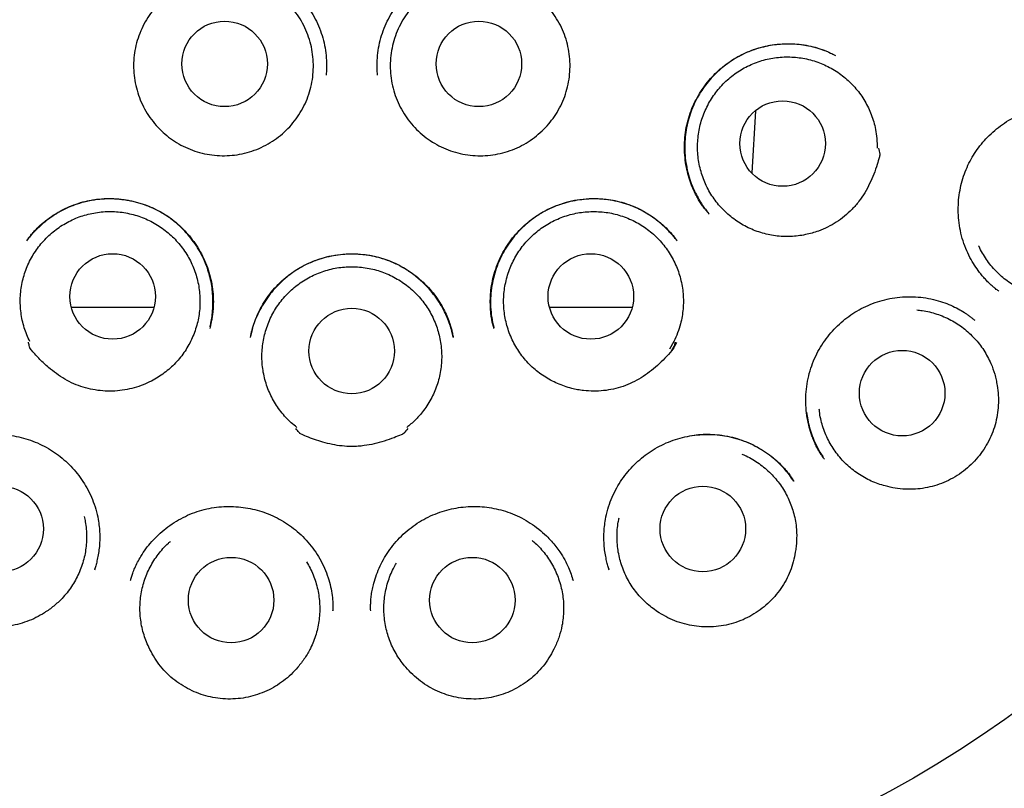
# Model space of a CAD drawing. Header units: millimetres. Extents: x 8 to 1084, y 12 to 961.
# Tile 42 of 49: x 554 to 568, y 929 to 940. Entities that reach past the tile are written whole.
import ezdxf

# ---------------------------------------------------------------- set-up
doc = ezdxf.new("R2010")
doc.units = ezdxf.units.MM

msp = doc.modelspace()

# ---------------------------------------------------------------- linework, layer by layer
at = {"color": 7, "linetype": 'Continuous', "lineweight": 30}
for p, q in [((564.881, 938.555), (564.829, 937.662)), ((564.22, 937.072), (564.215, 937.078)), ((568.37, 935.969), (568.363, 935.974)), ((557.672, 935.434), (557.644, 935.316)), ((561.129, 935.454), (561.131, 935.441)), ((563.71, 935.244), (563.651, 935.138)), ((563.749, 935.23), (563.685, 935.117)), ((563.685, 935.117), (563.749, 935.23)), ((555.411, 931.987), (555.414, 931.999)), ((562.777, 931.999), (562.78, 931.987)), ((562.261, 931.838), (562.26, 931.842)), ((558.825, 931.387), (558.825, 931.392))]:
    msp.add_line(p, q, dxfattribs=at)
at = {"color": 7, "linetype": 'Continuous', "lineweight": 30, "flags": 128}
msp.add_lwpolyline([(563.731, 935.238), (563.723, 935.205), (563.716, 935.178), (563.711, 935.159), (563.708, 935.148), (563.708, 935.147), (563.708, 935.147), (563.708, 935.147), (563.708, 935.147), (563.708, 935.147), (563.708, 935.147), (563.708, 935.147), (563.708, 935.147), (563.707, 935.147), (563.707, 935.146), (563.705, 935.143), (563.701, 935.138), (563.684, 935.118)], dxfattribs=at)
at = {"color": 7, "linetype": 'Continuous', "lineweight": 30}
for centre, radius in [((559.095, 943.017), 16.174), ((557.272, 939.226), 0.613), ((560.917, 939.226), 0.613), ((565.271, 938.084), 0.613), ((555.667, 935.892), 0.613), ((562.522, 935.892), 0.613), ((559.094, 935.11), 0.613), ((566.984, 934.506), 0.613), ((554.061, 932.559), 0.613), ((564.127, 932.559), 0.613), ((557.365, 931.539), 0.613), ((560.823, 931.539), 0.613)]:
    msp.add_circle(centre, radius, dxfattribs=at)
for points, knots in [([(559.094, 960.822), (558.919, 960.821), (558.568, 960.818), (558.044, 960.793), (557.524, 960.754), (557.009, 960.701), (556.502, 960.633), (556.004, 960.553), (555.516, 960.459), (555.034, 960.354), (554.537, 960.231), (554.029, 960.089), (553.509, 959.927), (553, 959.751), (552.503, 959.561), (552.018, 959.359), (551.545, 959.146), (551.084, 958.922), (550.614, 958.677), (550.137, 958.409), (549.653, 958.116), (549.184, 957.812), (548.73, 957.497), (548.292, 957.173), (547.869, 956.839), (547.464, 956.499), (547.075, 956.153), (546.704, 955.802), (546.348, 955.446), (546.008, 955.085), (545.682, 954.721), (545.372, 954.353), (545.064, 953.968), (544.761, 953.567), (544.465, 953.15), (544.185, 952.733), (543.923, 952.316), (543.677, 951.902), (543.447, 951.489), (543.226, 951.067), (543.015, 950.635), (542.815, 950.194), (542.632, 949.758), (542.464, 949.328), (542.308, 948.896), (542.165, 948.463), (542.034, 948.03), (541.917, 947.606), (541.813, 947.193), (541.722, 946.79), (541.637, 946.37), (541.559, 945.93), (541.489, 945.462), (541.43, 944.989), (541.384, 944.508), (541.351, 944.02), (541.331, 943.525), (541.324, 943.026), (541.332, 942.523), (541.353, 942.019), (541.388, 941.516), (541.438, 941.013), (541.501, 940.507), (541.58, 939.997), (541.675, 939.482), (541.786, 938.964), (541.914, 938.444), (542.057, 937.925), (542.216, 937.409), (542.391, 936.898), (542.581, 936.392), (542.787, 935.889), (542.982, 935.45), (543.16, 935.075), (543.316, 934.761), (543.479, 934.448), (543.649, 934.138), (543.825, 933.83), (544.008, 933.525), (544.194, 933.229), (544.382, 932.939), (544.572, 932.661), (544.761, 932.393), (544.947, 932.14), (545.128, 931.901), (545.304, 931.677), (545.481, 931.457), (545.659, 931.244), (545.837, 931.038), (546.004, 930.849), (546.161, 930.676), (546.308, 930.519), (546.443, 930.377), (546.566, 930.251), (546.677, 930.139), (546.762, 930.054), (546.824, 929.994), (546.865, 929.954), (546.901, 929.919), (546.931, 929.888), (546.956, 929.861), (546.978, 929.836), (546.992, 929.822), (546.998, 929.816)], [0, 0, 0, 0, 0.0123353, 0.0246045, 0.0368015, 0.0489201, 0.0609546, 0.072687, 0.0843281, 0.0958732, 0.1073182, 0.1201973, 0.1329372, 0.1455335, 0.1579826, 0.1702741, 0.1824054, 0.1943873, 0.2062303, 0.2196072, 0.2328285, 0.2459062, 0.2588375, 0.2716044, 0.2841893, 0.2965762, 0.3087505, 0.3207011, 0.3324687, 0.3440706, 0.3555036, 0.3667644, 0.3778502, 0.390055, 0.4020332, 0.4137819, 0.4252982, 0.4365798, 0.4476248, 0.4584317, 0.4700428, 0.4813658, 0.4924245, 0.5032229, 0.5137587, 0.5246437, 0.5352283, 0.5455102, 0.5554875, 0.565158, 0.574527, 0.5855049, 0.5965685, 0.6077155, 0.6189435, 0.6304564, 0.6420495, 0.6537299, 0.6654997, 0.6773595, 0.6890961, 0.7009213, 0.7128357, 0.7248403, 0.7371568, 0.7495688, 0.7620775, 0.7746842, 0.7873904, 0.7999655, 0.8126104, 0.8253216, 0.8381041, 0.8462781, 0.8544845, 0.8627246, 0.8709999, 0.8793119, 0.887662, 0.8959225, 0.9038809, 0.9118914, 0.9195678, 0.9269103, 0.9339186, 0.9405925, 0.9469313, 0.9537269, 0.9600849, 0.9659993, 0.9714693, 0.9764946, 0.981075, 0.9852104, 0.988901, 0.9921468, 0.9936031, 0.9949482, 0.9961877, 0.9970985, 0.9980451, 0.999062, 1, 1, 1, 1]), ([(571.19, 929.816), (571.197, 929.822), (571.211, 929.836), (571.233, 929.861), (571.261, 929.892), (571.298, 929.929), (571.342, 929.971), (571.388, 930.017), (571.439, 930.067), (571.499, 930.127), (571.571, 930.199), (571.654, 930.283), (571.754, 930.386), (571.872, 930.51), (572.009, 930.656), (572.155, 930.817), (572.311, 930.991), (572.475, 931.181), (572.644, 931.381), (572.817, 931.592), (572.992, 931.813), (573.173, 932.048), (573.358, 932.297), (573.548, 932.562), (573.741, 932.842), (573.936, 933.137), (574.133, 933.447), (574.326, 933.767), (574.533, 934.125), (574.749, 934.521), (574.971, 934.953), (575.19, 935.412), (575.406, 935.898), (575.615, 936.41), (575.807, 936.925), (575.983, 937.443), (576.141, 937.959), (576.282, 938.472), (576.407, 938.982), (576.515, 939.492), (576.609, 940.003), (576.689, 940.517), (576.753, 941.031), (576.803, 941.543), (576.837, 942.053), (576.858, 942.556), (576.864, 943.053), (576.857, 943.543), (576.837, 944.029), (576.806, 944.487), (576.765, 944.917), (576.718, 945.319), (576.662, 945.718), (576.598, 946.113), (576.525, 946.506), (576.444, 946.896), (576.353, 947.286), (576.253, 947.678), (576.141, 948.079), (576.016, 948.488), (575.882, 948.891), (575.739, 949.288), (575.589, 949.678), (575.425, 950.073), (575.248, 950.473), (575.057, 950.876), (574.85, 951.284), (574.635, 951.683), (574.411, 952.074), (574.18, 952.454), (573.935, 952.837), (573.676, 953.219), (573.402, 953.601), (573.115, 953.98), (572.817, 954.353), (572.506, 954.721), (572.181, 955.085), (571.841, 955.446), (571.485, 955.802), (571.113, 956.153), (570.725, 956.499), (570.319, 956.839), (569.897, 957.173), (569.459, 957.497), (569.005, 957.812), (568.536, 958.116), (568.052, 958.409), (567.574, 958.677), (567.105, 958.922), (566.644, 959.146), (566.171, 959.359), (565.686, 959.561), (565.189, 959.751), (564.68, 959.927), (564.16, 960.089), (563.648, 960.232), (563.146, 960.356), (562.655, 960.463), (562.158, 960.557), (561.653, 960.638), (561.146, 960.705), (560.637, 960.757), (560.126, 960.794), (559.611, 960.818), (559.267, 960.821), (559.094, 960.822)], [0, 0, 0, 0, 0.000943, 0.001959, 0.002906, 0.004229, 0.005624, 0.007151, 0.00881, 0.010602, 0.01315, 0.015925, 0.018927, 0.023224, 0.027914, 0.032998, 0.038476, 0.044347, 0.050607, 0.056861, 0.063456, 0.070391, 0.077666, 0.08528, 0.093234, 0.101527, 0.11016, 0.118984, 0.127769, 0.13921, 0.150585, 0.161897, 0.174911, 0.187851, 0.200723, 0.213521, 0.22622, 0.238596, 0.250877, 0.263065, 0.27516, 0.287382, 0.299511, 0.311547, 0.323491, 0.335344, 0.346898, 0.358366, 0.36975, 0.381057, 0.390589, 0.400063, 0.409477, 0.418831, 0.428124, 0.437574, 0.446767, 0.456231, 0.465967, 0.475971, 0.486242, 0.495809, 0.505593, 0.515593, 0.525808, 0.536255, 0.546943, 0.557869, 0.568093, 0.578515, 0.589134, 0.599948, 0.610954, 0.622151, 0.633236, 0.644497, 0.65593, 0.667532, 0.6793, 0.69125, 0.703424, 0.715811, 0.728396, 0.741163, 0.754094, 0.767172, 0.780393, 0.79377, 0.805613, 0.817595, 0.829726, 0.842018, 0.854467, 0.867063, 0.879803, 0.892682, 0.904336, 0.916094, 0.927951, 0.939902, 0.951943, 0.96385, 0.975832, 0.987884, 1, 1, 1, 1]), ([(556.234, 940.266), (556.268, 940.296), (556.337, 940.359), (556.453, 940.441), (556.579, 940.514), (556.711, 940.574), (556.849, 940.62), (556.99, 940.653), (557.134, 940.671), (557.28, 940.675), (557.425, 940.665), (557.568, 940.641), (557.709, 940.604), (557.845, 940.553), (557.976, 940.489), (558.099, 940.412), (558.214, 940.323), (558.319, 940.224), (558.415, 940.114), (558.5, 939.996), (558.573, 939.87), (558.634, 939.737), (558.681, 939.599), (558.714, 939.456), (558.732, 939.311), (558.737, 939.18), (558.73, 939.098), (558.727, 939.064)], [0, 0, 0, 0, 0.037926, 0.078491, 0.119008, 0.159486, 0.199948, 0.24043, 0.280955, 0.321535, 0.362157, 0.402791, 0.443404, 0.483971, 0.524488, 0.56497, 0.605436, 0.645922, 0.686448, 0.727026, 0.767668, 0.808393, 0.849245, 0.890191, 0.930992, 0.971684, 1, 1, 1, 1]), ([(559.464, 939.064), (559.461, 939.098), (559.454, 939.18), (559.459, 939.311), (559.477, 939.456), (559.51, 939.599), (559.557, 939.737), (559.618, 939.87), (559.691, 939.996), (559.776, 940.114), (559.871, 940.224), (559.977, 940.323), (560.092, 940.412), (560.215, 940.489), (560.345, 940.553), (560.481, 940.604), (560.622, 940.641), (560.766, 940.665), (560.911, 940.675), (561.056, 940.671), (561.2, 940.653), (561.342, 940.62), (561.479, 940.574), (561.611, 940.514), (561.737, 940.441), (561.853, 940.359), (561.923, 940.296), (561.956, 940.266)], [0, 0, 0, 0, 0.028316, 0.069008, 0.109809, 0.150755, 0.191607, 0.232332, 0.272974, 0.313552, 0.354078, 0.394564, 0.43503, 0.475512, 0.516029, 0.556596, 0.597209, 0.637843, 0.678465, 0.719045, 0.75957, 0.800052, 0.840514, 0.880992, 0.921509, 0.962074, 1, 1, 1, 1]), ([(556.342, 938.29), (556.309, 938.325), (556.243, 938.396), (556.16, 938.516), (556.09, 938.643), (556.035, 938.777), (555.996, 938.917), (555.972, 939.06), (555.965, 939.205), (555.973, 939.349), (555.998, 939.492), (556.04, 939.631), (556.096, 939.765), (556.167, 939.892), (556.252, 940.009), (556.349, 940.117), (556.458, 940.213), (556.577, 940.296), (556.704, 940.365), (556.839, 940.419), (556.979, 940.458), (557.122, 940.481), (557.267, 940.488), (557.412, 940.479), (557.555, 940.453), (557.694, 940.412), (557.827, 940.355), (557.953, 940.283), (558.071, 940.198), (558.178, 940.1), (558.274, 939.991), (558.357, 939.872), (558.425, 939.744), (558.479, 939.609), (558.518, 939.47), (558.54, 939.326), (558.547, 939.181), (558.537, 939.037), (558.511, 938.894), (558.469, 938.755), (558.412, 938.622), (558.34, 938.496), (558.254, 938.379), (558.156, 938.272), (558.046, 938.177), (557.927, 938.095), (557.799, 938.026), (557.664, 937.973), (557.524, 937.935), (557.38, 937.913), (557.235, 937.907), (557.091, 937.918), (556.948, 937.944), (556.809, 937.987), (556.676, 938.044), (556.553, 938.115), (556.44, 938.197), (556.375, 938.259), (556.342, 938.29)], [0, 0, 0, 0, 0.017879, 0.035815, 0.053694, 0.071573, 0.089509, 0.107388, 0.125266, 0.143202, 0.161081, 0.17896, 0.196896, 0.214775, 0.232654, 0.25059, 0.268469, 0.286348, 0.304284, 0.322163, 0.340041, 0.357977, 0.375856, 0.393735, 0.411671, 0.42955, 0.447429, 0.465365, 0.483244, 0.501123, 0.519059, 0.536938, 0.554816, 0.572752, 0.590631, 0.60851, 0.626446, 0.644325, 0.662204, 0.68014, 0.698019, 0.715898, 0.733834, 0.751713, 0.769591, 0.787527, 0.805406, 0.823285, 0.841221, 0.8591, 0.876979, 0.894915, 0.912794, 0.930673, 0.948609, 0.966488, 0.983244, 1, 1, 1, 1]), ([(561.849, 938.29), (561.814, 938.257), (561.743, 938.191), (561.625, 938.107), (561.498, 938.036), (561.364, 937.98), (561.225, 937.94), (561.081, 937.915), (560.937, 937.907), (560.792, 937.915), (560.649, 937.939), (560.509, 937.979), (560.375, 938.034), (560.248, 938.104), (560.13, 938.188), (560.021, 938.285), (559.925, 938.393), (559.841, 938.511), (559.771, 938.638), (559.715, 938.772), (559.676, 938.912), (559.651, 939.055), (559.643, 939.2), (559.652, 939.345), (559.677, 939.488), (559.717, 939.627), (559.773, 939.761), (559.844, 939.888), (559.928, 940.006), (560.025, 940.113), (560.134, 940.21), (560.253, 940.293), (560.38, 940.363), (560.514, 940.418), (560.654, 940.457), (560.797, 940.481), (560.942, 940.488), (561.087, 940.48), (561.23, 940.454), (561.369, 940.413), (561.503, 940.357), (561.629, 940.286), (561.747, 940.201), (561.855, 940.104), (561.95, 939.995), (562.033, 939.876), (562.103, 939.748), (562.157, 939.614), (562.196, 939.474), (562.219, 939.331), (562.226, 939.186), (562.216, 939.041), (562.191, 938.898), (562.149, 938.759), (562.092, 938.626), (562.022, 938.502), (561.941, 938.389), (561.88, 938.323), (561.849, 938.29)], [0, 0, 0, 0, 0.017879, 0.035815, 0.053694, 0.071573, 0.089509, 0.107388, 0.125266, 0.143202, 0.161081, 0.17896, 0.196896, 0.214775, 0.232654, 0.25059, 0.268469, 0.286348, 0.304284, 0.322163, 0.340041, 0.357977, 0.375856, 0.393735, 0.411671, 0.42955, 0.447429, 0.465365, 0.483244, 0.501123, 0.519059, 0.536938, 0.554816, 0.572752, 0.590631, 0.60851, 0.626446, 0.644325, 0.662204, 0.68014, 0.698019, 0.715898, 0.733834, 0.751713, 0.769591, 0.787527, 0.805406, 0.823285, 0.841221, 0.8591, 0.876979, 0.894915, 0.912794, 0.930673, 0.948609, 0.966488, 0.983244, 1, 1, 1, 1]), ([(564.214, 937.077), (564.204, 937.089), (564.183, 937.114), (564.148, 937.156), (564.112, 937.206), (564.075, 937.264), (564.039, 937.326), (563.999, 937.405), (563.958, 937.503), (563.919, 937.621), (563.889, 937.748), (563.869, 937.884), (563.862, 938.026), (563.868, 938.171), (563.888, 938.314), (563.922, 938.453), (563.969, 938.586), (564.028, 938.712), (564.096, 938.83), (564.174, 938.94), (564.259, 939.041), (564.352, 939.133), (564.452, 939.216), (564.56, 939.291), (564.677, 939.357), (564.801, 939.413), (564.932, 939.457), (565.06, 939.488), (565.182, 939.507), (565.298, 939.515), (565.415, 939.515), (565.53, 939.506), (565.648, 939.487), (565.761, 939.459), (565.865, 939.423), (565.953, 939.385), (566.004, 939.359), (566.027, 939.347)], [0, 0, 0, 0, 0.012442, 0.026222, 0.041532, 0.058437, 0.076192, 0.094615, 0.123508, 0.153933, 0.185904, 0.219434, 0.254534, 0.290213, 0.325526, 0.3605, 0.394938, 0.42881, 0.462153, 0.494984, 0.527316, 0.559156, 0.590765, 0.622877, 0.655561, 0.688825, 0.722681, 0.757125, 0.785094, 0.813412, 0.842065, 0.871003, 0.898459, 0.929384, 0.956578, 0.980097, 1, 1, 1, 1]), ([(565.903, 939.405), (565.862, 939.42), (565.778, 939.452), (565.646, 939.484), (565.509, 939.505), (565.369, 939.513), (565.228, 939.508), (565.088, 939.49), (564.95, 939.459), (564.817, 939.416), (564.691, 939.36), (564.572, 939.294), (564.462, 939.219), (564.36, 939.135), (564.267, 939.045), (564.184, 938.948), (564.11, 938.846), (564.045, 938.738), (563.989, 938.624), (563.943, 938.504), (563.907, 938.378), (563.882, 938.248), (563.868, 938.115), (563.867, 937.979), (563.878, 937.841), (563.902, 937.704), (563.938, 937.574), (563.982, 937.455), (564.031, 937.353), (564.08, 937.266), (564.121, 937.203), (564.152, 937.16), (564.175, 937.13), (564.197, 937.1), (564.212, 937.081), (564.22, 937.071)], [0, 0, 0, 0, 0.033439, 0.068247, 0.103357, 0.138788, 0.174552, 0.210627, 0.246468, 0.281917, 0.316977, 0.351441, 0.385324, 0.418668, 0.451501, 0.483844, 0.515716, 0.54738, 0.579544, 0.612257, 0.645379, 0.678922, 0.712919, 0.747395, 0.782373, 0.817881, 0.85315, 0.885384, 0.914249, 0.939633, 0.961575, 0.971262, 0.980364, 0.98983, 1, 1, 1, 1]), ([(565.598, 936.778), (565.563, 936.771), (565.493, 936.759), (565.385, 936.75), (565.276, 936.751), (565.167, 936.76), (565.061, 936.779), (564.956, 936.807), (564.853, 936.843), (564.754, 936.888), (564.66, 936.941), (564.57, 937.002), (564.485, 937.071), (564.407, 937.146), (564.335, 937.227), (564.271, 937.314), (564.214, 937.407), (564.164, 937.504), (564.124, 937.605), (564.092, 937.708), (564.069, 937.815), (564.055, 937.923), (564.05, 938.031), (564.054, 938.139), (564.067, 938.248), (564.089, 938.354), (564.121, 938.458), (564.16, 938.559), (564.209, 938.657), (564.265, 938.75), (564.329, 938.838), (564.399, 938.92), (564.478, 938.997), (564.562, 939.066), (564.651, 939.128), (564.745, 939.182), (564.844, 939.228), (564.946, 939.266), (565.05, 939.295), (565.157, 939.315), (565.265, 939.326), (565.374, 939.327), (565.482, 939.32), (565.589, 939.304), (565.695, 939.278), (565.799, 939.244), (565.898, 939.201), (565.993, 939.15), (566.085, 939.091), (566.171, 939.024), (566.251, 938.951), (566.324, 938.871), (566.391, 938.785), (566.45, 938.693), (566.501, 938.598), (566.543, 938.498), (566.578, 938.395), (566.605, 938.28), (566.624, 938.154), (566.625, 938.064), (566.625, 938.018)], [0, 0, 0, 0, 0.016852, 0.033704, 0.051045, 0.068386, 0.085238, 0.10209, 0.119431, 0.136772, 0.153624, 0.170476, 0.187817, 0.205159, 0.22201, 0.238862, 0.256203, 0.273545, 0.290396, 0.307248, 0.32459, 0.341931, 0.358783, 0.375634, 0.392976, 0.410317, 0.427169, 0.444021, 0.461362, 0.478703, 0.495555, 0.512407, 0.529748, 0.547089, 0.563941, 0.580793, 0.598134, 0.615476, 0.632327, 0.649179, 0.66652, 0.683862, 0.700714, 0.717565, 0.734907, 0.752248, 0.7691, 0.785951, 0.803293, 0.820634, 0.837486, 0.854338, 0.871679, 0.88902, 0.905872, 0.922724, 0.940065, 0.957406, 0.978585, 1, 1, 1, 1]), ([(568.365, 935.971), (568.358, 935.975), (568.345, 935.985), (568.317, 936.006), (568.281, 936.035), (568.241, 936.073), (568.198, 936.115), (568.154, 936.163), (568.1, 936.227), (568.037, 936.313), (567.968, 936.424), (567.906, 936.549), (567.855, 936.688), (567.817, 936.834), (567.794, 936.983), (567.786, 937.13), (567.792, 937.275), (567.811, 937.416), (567.843, 937.551), (567.886, 937.68), (567.94, 937.802), (568.004, 937.917), (568.078, 938.026), (568.162, 938.129), (568.258, 938.227), (568.364, 938.318), (568.48, 938.401), (568.607, 938.473), (568.744, 938.533), (568.888, 938.58), (569.037, 938.611), (569.186, 938.627), (569.331, 938.628), (569.468, 938.615), (569.597, 938.591), (569.716, 938.559), (569.791, 938.53), (569.828, 938.516)], [0, 0, 0, 0, 0.00721, 0.015332, 0.026685, 0.039974, 0.054259, 0.069352, 0.085252, 0.11354, 0.144074, 0.176873, 0.211957, 0.247749, 0.282924, 0.317456, 0.351317, 0.384482, 0.416944, 0.448714, 0.479799, 0.510224, 0.540713, 0.571902, 0.603799, 0.636415, 0.669771, 0.703904, 0.738785, 0.774211, 0.810211, 0.845714, 0.879641, 0.912007, 0.942834, 0.972152, 1, 1, 1, 1]), ([(566.647, 938.02), (566.653, 937.992), (566.66, 937.961), (566.665, 937.93), (566.666, 937.928), (566.666, 937.927), (566.665, 937.927), (566.665, 937.924), (566.662, 937.912), (566.651, 937.865), (566.623, 937.774), (566.579, 937.645), (566.52, 937.509), (566.451, 937.378), (566.367, 937.254), (566.268, 937.14), (566.159, 937.04), (566.041, 936.955), (565.917, 936.884), (565.799, 936.834), (565.693, 936.799), (565.63, 936.785), (565.598, 936.778)], [0, 0, 0, 0, 0.050158, 0.052961, 0.053924, 0.053985, 0.05423, 0.05521, 0.059128, 0.074803, 0.137521, 0.221753, 0.306065, 0.390202, 0.475404, 0.560903, 0.6461, 0.727369, 0.808885, 0.890146, 0.945074, 1, 1, 1, 1]), ([(557.063, 935.455), (557.067, 935.473), (557.079, 935.523), (557.093, 935.611), (557.104, 935.722), (557.106, 935.839), (557.099, 935.958), (557.084, 936.073), (557.059, 936.187), (557.026, 936.297), (556.981, 936.412), (556.922, 936.53), (556.85, 936.647), (556.768, 936.755), (556.678, 936.854), (556.582, 936.944), (556.479, 937.024), (556.368, 937.094), (556.251, 937.156), (556.126, 937.207), (555.995, 937.247), (555.86, 937.275), (555.721, 937.29), (555.579, 937.293), (555.436, 937.282), (555.295, 937.257), (555.159, 937.219), (555.032, 937.17), (554.916, 937.112), (554.81, 937.048), (554.715, 936.979), (554.631, 936.908), (554.557, 936.835), (554.49, 936.763), (554.451, 936.714), (554.433, 936.691)], [0, 0, 0, 0, 0.014009, 0.037775, 0.065222, 0.096368, 0.123974, 0.152969, 0.181667, 0.210066, 0.23814, 0.272634, 0.306512, 0.33981, 0.372554, 0.404764, 0.436515, 0.468574, 0.501219, 0.534348, 0.567844, 0.601739, 0.63605, 0.670783, 0.705942, 0.741532, 0.776472, 0.809868, 0.841732, 0.872069, 0.900869, 0.928117, 0.953766, 0.977669, 1, 1, 1, 1]), ([(554.437, 936.697), (554.445, 936.708), (554.464, 936.733), (554.497, 936.775), (554.538, 936.823), (554.587, 936.874), (554.646, 936.928), (554.721, 936.991), (554.815, 937.058), (554.927, 937.124), (555.048, 937.182), (555.174, 937.229), (555.307, 937.265), (555.446, 937.288), (555.587, 937.297), (555.728, 937.293), (555.868, 937.277), (556.005, 937.247), (556.137, 937.206), (556.265, 937.153), (556.386, 937.089), (556.499, 937.014), (556.604, 936.93), (556.701, 936.836), (556.79, 936.734), (556.87, 936.622), (556.941, 936.503), (557.001, 936.376), (557.049, 936.242), (557.084, 936.102), (557.106, 935.959), (557.112, 935.832), (557.108, 935.727), (557.101, 935.648), (557.09, 935.58), (557.079, 935.522), (557.068, 935.475), (557.061, 935.447), (557.058, 935.435)], [0, 0, 0, 0, 0.011282, 0.024582, 0.039996, 0.05759, 0.077362, 0.097989, 0.129357, 0.161248, 0.193662, 0.226611, 0.260118, 0.294205, 0.328756, 0.363198, 0.397445, 0.431472, 0.465254, 0.498777, 0.532042, 0.565062, 0.597852, 0.630492, 0.663432, 0.696774, 0.730527, 0.764706, 0.799341, 0.834461, 0.86986, 0.905395, 0.927228, 0.946594, 0.963516, 0.978025, 0.990165, 1, 1, 1, 1]), ([(561.133, 935.435), (561.13, 935.444), (561.125, 935.462), (561.114, 935.501), (561.102, 935.555), (561.092, 935.623), (561.084, 935.698), (561.08, 935.788), (561.081, 935.895), (561.093, 936.019), (561.117, 936.151), (561.156, 936.287), (561.21, 936.423), (561.277, 936.553), (561.356, 936.674), (561.443, 936.786), (561.54, 936.887), (561.643, 936.977), (561.752, 937.056), (561.867, 937.123), (561.985, 937.179), (562.107, 937.224), (562.232, 937.258), (562.362, 937.282), (562.494, 937.295), (562.628, 937.296), (562.764, 937.285), (562.899, 937.261), (563.032, 937.224), (563.163, 937.173), (563.287, 937.111), (563.402, 937.039), (563.507, 936.96), (563.6, 936.876), (563.682, 936.789), (563.73, 936.727), (563.754, 936.697)], [0, 0, 0, 0, 0.008064, 0.016804, 0.031623, 0.048661, 0.067015, 0.086617, 0.114703, 0.145045, 0.17769, 0.212546, 0.248739, 0.284404, 0.31947, 0.353951, 0.387857, 0.421201, 0.454004, 0.48629, 0.518065, 0.549398, 0.580957, 0.612911, 0.645238, 0.677918, 0.710935, 0.744293, 0.778005, 0.812096, 0.846341, 0.879517, 0.911458, 0.942173, 0.971677, 1, 1, 1, 1]), ([(563.758, 936.691), (563.749, 936.702), (563.734, 936.72), (563.713, 936.744), (563.698, 936.762), (563.682, 936.78), (563.653, 936.813), (563.606, 936.863), (563.54, 936.925), (563.465, 936.986), (563.383, 937.046), (563.292, 937.102), (563.196, 937.153), (563.088, 937.199), (562.97, 937.238), (562.841, 937.268), (562.712, 937.286), (562.568, 937.294), (562.413, 937.287), (562.246, 937.26), (562.084, 937.215), (561.927, 937.151), (561.777, 937.068), (561.648, 936.976), (561.539, 936.881), (561.449, 936.786), (561.366, 936.683), (561.293, 936.572), (561.228, 936.452), (561.174, 936.325), (561.131, 936.189), (561.101, 936.046), (561.084, 935.898), (561.083, 935.744), (561.096, 935.595), (561.118, 935.498), (561.129, 935.454)], [0, 0, 0, 0, 0.011612, 0.018281, 0.023697, 0.029479, 0.03586, 0.055798, 0.079987, 0.102395, 0.127509, 0.154479, 0.181268, 0.20779, 0.240576, 0.272978, 0.305019, 0.33671, 0.378417, 0.419515, 0.460557, 0.502178, 0.544178, 0.586443, 0.61837, 0.650511, 0.682887, 0.715518, 0.74854, 0.782514, 0.817435, 0.853212, 0.889894, 0.927516, 0.966113, 1, 1, 1, 1]), ([(554.48, 935.246), (554.465, 935.278), (554.434, 935.343), (554.398, 935.445), (554.37, 935.551), (554.352, 935.658), (554.342, 935.766), (554.342, 935.874), (554.351, 935.983), (554.369, 936.09), (554.395, 936.195), (554.431, 936.297), (554.475, 936.397), (554.528, 936.492), (554.588, 936.582), (554.655, 936.667), (554.73, 936.746), (554.811, 936.819), (554.898, 936.884), (554.989, 936.941), (555.086, 936.992), (555.187, 937.033), (555.29, 937.066), (555.396, 937.09), (555.504, 937.105), (555.613, 937.111), (555.721, 937.108), (555.829, 937.096), (555.936, 937.074), (556.041, 937.044), (556.142, 937.005), (556.239, 936.958), (556.333, 936.902), (556.422, 936.839), (556.505, 936.768), (556.581, 936.692), (556.652, 936.608), (556.715, 936.519), (556.77, 936.426), (556.816, 936.328), (556.855, 936.226), (556.885, 936.121), (556.906, 936.015), (556.917, 935.907), (556.92, 935.798), (556.914, 935.689), (556.898, 935.582), (556.874, 935.477), (556.84, 935.373), (556.798, 935.273), (556.747, 935.177), (556.69, 935.086), (556.623, 934.999), (556.55, 934.918), (556.471, 934.844), (556.386, 934.778), (556.295, 934.718), (556.191, 934.661), (556.074, 934.611), (555.987, 934.586), (555.943, 934.574)], [0, 0, 0, 0, 0.016852, 0.033704, 0.051045, 0.068386, 0.085238, 0.10209, 0.119431, 0.136772, 0.153624, 0.170476, 0.187817, 0.205159, 0.22201, 0.238862, 0.256203, 0.273545, 0.290396, 0.307248, 0.32459, 0.341931, 0.358783, 0.375634, 0.392976, 0.410317, 0.427169, 0.444021, 0.461362, 0.478703, 0.495555, 0.512407, 0.529748, 0.547089, 0.563941, 0.580793, 0.598134, 0.615476, 0.632327, 0.649179, 0.66652, 0.683862, 0.700714, 0.717565, 0.734907, 0.752248, 0.7691, 0.785951, 0.803293, 0.820634, 0.837486, 0.854338, 0.871679, 0.88902, 0.905872, 0.922724, 0.940065, 0.957406, 0.978585, 1, 1, 1, 1]), ([(562.247, 934.574), (562.213, 934.584), (562.144, 934.603), (562.043, 934.642), (561.945, 934.69), (561.851, 934.746), (561.763, 934.809), (561.681, 934.879), (561.604, 934.956), (561.534, 935.04), (561.472, 935.129), (561.418, 935.222), (561.371, 935.321), (561.333, 935.423), (561.304, 935.527), (561.284, 935.633), (561.273, 935.742), (561.27, 935.851), (561.278, 935.959), (561.294, 936.066), (561.319, 936.172), (561.353, 936.276), (561.396, 936.375), (561.446, 936.471), (561.505, 936.563), (561.572, 936.649), (561.645, 936.729), (561.724, 936.803), (561.81, 936.87), (561.902, 936.93), (561.997, 936.981), (562.096, 937.024), (562.2, 937.059), (562.306, 937.086), (562.413, 937.102), (562.521, 937.11), (562.63, 937.109), (562.739, 937.099), (562.845, 937.08), (562.95, 937.051), (563.053, 937.014), (563.152, 936.968), (563.246, 936.915), (563.335, 936.854), (563.419, 936.785), (563.498, 936.709), (563.569, 936.627), (563.632, 936.54), (563.689, 936.447), (563.738, 936.349), (563.778, 936.249), (563.809, 936.145), (563.832, 936.039), (563.845, 935.93), (563.85, 935.822), (563.845, 935.714), (563.831, 935.606), (563.806, 935.49), (563.768, 935.369), (563.73, 935.287), (563.711, 935.246)], [0, 0, 0, 0, 0.016852, 0.033704, 0.051045, 0.068386, 0.085238, 0.10209, 0.119431, 0.136772, 0.153624, 0.170476, 0.187817, 0.205159, 0.22201, 0.238862, 0.256203, 0.273545, 0.290396, 0.307248, 0.32459, 0.341931, 0.358783, 0.375634, 0.392976, 0.410317, 0.427169, 0.444021, 0.461362, 0.478703, 0.495555, 0.512407, 0.529748, 0.547089, 0.563941, 0.580793, 0.598134, 0.615476, 0.632327, 0.649179, 0.66652, 0.683862, 0.700714, 0.717565, 0.734907, 0.752248, 0.7691, 0.785951, 0.803293, 0.820634, 0.837486, 0.854338, 0.871679, 0.88902, 0.905872, 0.922724, 0.940065, 0.957406, 0.978585, 1, 1, 1, 1]), ([(557.641, 935.305), (557.648, 935.34), (557.664, 935.413), (557.699, 935.523), (557.744, 935.637), (557.803, 935.753), (557.876, 935.87), (557.963, 935.984), (558.064, 936.091), (558.174, 936.187), (558.291, 936.27), (558.414, 936.341), (558.541, 936.398), (558.67, 936.443), (558.801, 936.475), (558.932, 936.495), (559.061, 936.504), (559.19, 936.502), (559.318, 936.489), (559.446, 936.464), (559.572, 936.427), (559.696, 936.379), (559.816, 936.319), (559.932, 936.248), (560.042, 936.165), (560.146, 936.072), (560.238, 935.971), (560.318, 935.867), (560.383, 935.764), (560.435, 935.664), (560.476, 935.57), (560.504, 935.491), (560.524, 935.423), (560.538, 935.363), (560.545, 935.324), (560.549, 935.304)], [0, 0, 0, 0, 0.026671, 0.055041, 0.085132, 0.116967, 0.15056, 0.185916, 0.222125, 0.257744, 0.292783, 0.327263, 0.361195, 0.39458, 0.427403, 0.459641, 0.491273, 0.522377, 0.553667, 0.585301, 0.617292, 0.649664, 0.682434, 0.715612, 0.749202, 0.783212, 0.817281, 0.849389, 0.879196, 0.906553, 0.931494, 0.954051, 0.968477, 0.983721, 1, 1, 1, 1]), ([(560.548, 935.31), (560.542, 935.337), (560.529, 935.398), (560.5, 935.493), (560.462, 935.595), (560.411, 935.703), (560.347, 935.814), (560.27, 935.923), (560.183, 936.025), (560.077, 936.129), (559.952, 936.23), (559.807, 936.321), (559.655, 936.394), (559.499, 936.447), (559.34, 936.482), (559.179, 936.5), (559.015, 936.5), (558.849, 936.482), (558.697, 936.448), (558.561, 936.403), (558.441, 936.35), (558.325, 936.287), (558.215, 936.212), (558.111, 936.127), (558.014, 936.033), (557.925, 935.93), (557.846, 935.818), (557.776, 935.7), (557.739, 935.616), (557.721, 935.574)], [0, 0, 0, 0, 0.022644, 0.04911, 0.078011, 0.109377, 0.143227, 0.179088, 0.214762, 0.249974, 0.296155, 0.341425, 0.385765, 0.4292, 0.471768, 0.514148, 0.557269, 0.601151, 0.645812, 0.679854, 0.714396, 0.749288, 0.784453, 0.819928, 0.855602, 0.891451, 0.927505, 0.963795, 1, 1, 1, 1]), ([(569.304, 935.866), (569.269, 935.865), (569.197, 935.864), (569.09, 935.873), (568.982, 935.891), (568.877, 935.919), (568.775, 935.954), (568.677, 935.998), (568.581, 936.051), (568.491, 936.112), (568.407, 936.179), (568.329, 936.253), (568.256, 936.335), (568.191, 936.422), (568.135, 936.514), (568.099, 936.579), (568.085, 936.614), (568.084, 936.616)], [0, 0, 0, 0, 0.070219, 0.140438, 0.212698, 0.284957, 0.355176, 0.425395, 0.497655, 0.569914, 0.640133, 0.710352, 0.782612, 0.854871, 0.92509, 0.995309, 1, 1, 1, 1]), ([(558.309, 934.013), (558.281, 934.036), (558.225, 934.08), (558.149, 934.157), (558.078, 934.24), (558.014, 934.329), (557.959, 934.422), (557.912, 934.519), (557.873, 934.621), (557.842, 934.725), (557.821, 934.831), (557.808, 934.939), (557.805, 935.048), (557.811, 935.157), (557.826, 935.264), (557.85, 935.369), (557.883, 935.473), (557.925, 935.574), (557.974, 935.67), (558.032, 935.762), (558.098, 935.849), (558.17, 935.93), (558.249, 936.004), (558.334, 936.072), (558.425, 936.132), (558.52, 936.185), (558.619, 936.229), (558.722, 936.265), (558.827, 936.292), (558.935, 936.31), (559.043, 936.319), (559.151, 936.319), (559.26, 936.309), (559.368, 936.291), (559.473, 936.263), (559.575, 936.228), (559.675, 936.183), (559.77, 936.13), (559.86, 936.069), (559.944, 936.002), (560.024, 935.927), (560.096, 935.845), (560.161, 935.758), (560.218, 935.667), (560.268, 935.569), (560.309, 935.468), (560.341, 935.365), (560.365, 935.26), (560.38, 935.152), (560.385, 935.043), (560.382, 934.935), (560.369, 934.827), (560.347, 934.721), (560.316, 934.616), (560.277, 934.515), (560.229, 934.418), (560.173, 934.324), (560.099, 934.222), (560.005, 934.115), (559.923, 934.047), (559.882, 934.013)], [0, 0, 0, 0, 0.016727, 0.033453, 0.050666, 0.067879, 0.084605, 0.101332, 0.118545, 0.135757, 0.152484, 0.169211, 0.186423, 0.203636, 0.220363, 0.237089, 0.254302, 0.271515, 0.288241, 0.304968, 0.322181, 0.339393, 0.35612, 0.372847, 0.390059, 0.407272, 0.423999, 0.440725, 0.457938, 0.475151, 0.491877, 0.508604, 0.525817, 0.543029, 0.559756, 0.576483, 0.593695, 0.610908, 0.627635, 0.644361, 0.661574, 0.678787, 0.695513, 0.71224, 0.729453, 0.746665, 0.763392, 0.780119, 0.797331, 0.814544, 0.831271, 0.847997, 0.86521, 0.882422, 0.899149, 0.915876, 0.933088, 0.950301, 0.97496, 1, 1, 1, 1]), ([(565.871, 933.558), (565.866, 933.564), (565.855, 933.58), (565.833, 933.61), (565.806, 933.652), (565.775, 933.704), (565.745, 933.764), (565.717, 933.828), (565.684, 933.913), (565.651, 934.02), (565.622, 934.153), (565.605, 934.296), (565.601, 934.447), (565.614, 934.601), (565.641, 934.752), (565.685, 934.898), (565.742, 935.036), (565.812, 935.166), (565.893, 935.286), (565.984, 935.397), (566.083, 935.498), (566.19, 935.588), (566.306, 935.667), (566.429, 935.737), (566.561, 935.794), (566.699, 935.838), (566.842, 935.87), (566.988, 935.887), (567.138, 935.89), (567.287, 935.878), (567.43, 935.852), (567.562, 935.814), (567.68, 935.768), (567.784, 935.717), (567.861, 935.672), (567.917, 935.635), (567.955, 935.607), (567.991, 935.578), (568.013, 935.56), (568.024, 935.55)], [0, 0, 0, 0, 0.007466, 0.016141, 0.028436, 0.043009, 0.058894, 0.075426, 0.092607, 0.122689, 0.15459, 0.188302, 0.223799, 0.260368, 0.296427, 0.331922, 0.366869, 0.401297, 0.435229, 0.468675, 0.501641, 0.534136, 0.566706, 0.599823, 0.633347, 0.667185, 0.701372, 0.735927, 0.770861, 0.806179, 0.840885, 0.873079, 0.902728, 0.929834, 0.954394, 0.965752, 0.976961, 0.988323, 1, 1, 1, 1]), ([(555.076, 935.74), (555.171, 935.74), (555.38, 935.74), (555.713, 935.74), (556.012, 935.74), (556.196, 935.74), (556.258, 935.74)], [0, 0, 0, 0, 0.248378, 0.54842, 0.847298, 1, 1, 1, 1]), ([(561.931, 935.74), (561.993, 935.74), (562.176, 935.74), (562.475, 935.74), (562.809, 935.74), (563.018, 935.74), (563.114, 935.74)], [0, 0, 0, 0, 0.151934, 0.450934, 0.751225, 1, 1, 1, 1]), ([(567.196, 935.698), (567.222, 935.696), (567.283, 935.69), (567.377, 935.671), (567.481, 935.641), (567.583, 935.603), (567.682, 935.556), (567.775, 935.501), (567.863, 935.439), (567.946, 935.369), (568.023, 935.292), (568.093, 935.21), (568.155, 935.122), (568.21, 935.028), (568.266, 934.914), (568.305, 934.802), (568.332, 934.697), (568.341, 934.643), (568.346, 934.616)], [0, 0, 0, 0, 0.044819, 0.107566, 0.170313, 0.234883, 0.299453, 0.3622, 0.424947, 0.489517, 0.554087, 0.616834, 0.679581, 0.744151, 0.808721, 0.903566, 0.951783, 1, 1, 1, 1]), ([(555.943, 934.574), (555.898, 934.564), (555.806, 934.543), (555.665, 934.532), (555.523, 934.536), (555.383, 934.555), (555.244, 934.589), (555.109, 934.638), (554.981, 934.704), (554.86, 934.784), (554.74, 934.879), (554.622, 934.989), (554.538, 935.08), (554.493, 935.134), (554.485, 935.144), (554.483, 935.147), (554.483, 935.147), (554.483, 935.147), (554.483, 935.148), (554.482, 935.151), (554.478, 935.164), (554.47, 935.194), (554.463, 935.221), (554.459, 935.239)], [0, 0, 0, 0, 0.080048, 0.160357, 0.24043, 0.321329, 0.40247, 0.483355, 0.565415, 0.647772, 0.730002, 0.826575, 0.923145, 0.941514, 0.945801, 0.945934, 0.946016, 0.946103, 0.946382, 0.947497, 0.951958, 0.9698, 1, 1, 1, 1]), ([(563.682, 935.116), (563.65, 935.079), (563.584, 935.005), (563.478, 934.903), (563.364, 934.808), (563.244, 934.725), (563.117, 934.655), (562.984, 934.601), (562.846, 934.562), (562.704, 934.539), (562.561, 934.532), (562.436, 934.539), (562.332, 934.554), (562.275, 934.567), (562.247, 934.574)], [0, 0, 0, 0, 0.0907884, 0.1818334, 0.2727623, 0.3633919, 0.451569, 0.5400414, 0.6282371, 0.7163299, 0.8046898, 0.8927714, 0.9463865, 1, 1, 1, 1]), ([(568.346, 934.616), (568.352, 934.569), (568.365, 934.475), (568.365, 934.333), (568.35, 934.191), (568.319, 934.052), (568.272, 933.918), (568.21, 933.789), (568.135, 933.669), (568.048, 933.557), (567.948, 933.455), (567.835, 933.364), (567.713, 933.286), (567.583, 933.223), (567.449, 933.176), (567.313, 933.144), (567.172, 933.127), (567.028, 933.126), (566.883, 933.139), (566.79, 933.163), (566.743, 933.175)], [0, 0, 0, 0, 0.055313, 0.110794, 0.166094, 0.221443, 0.276978, 0.332343, 0.387327, 0.442474, 0.497452, 0.553912, 0.610568, 0.667032, 0.721425, 0.77598, 0.830376, 0.886862, 0.943531, 1, 1, 1, 1]), ([(565.615, 934.231), (565.62, 934.195), (565.63, 934.12), (565.657, 934.006), (565.695, 933.89), (565.744, 933.773), (565.795, 933.675), (565.832, 933.619), (565.846, 933.599)], [0, 0, 0, 0, 0.15918, 0.334178, 0.514591, 0.70052, 0.892047, 1, 1, 1, 1]), ([(566.743, 933.175), (566.708, 933.185), (566.64, 933.204), (566.54, 933.245), (566.443, 933.294), (566.35, 933.351), (566.263, 933.415), (566.182, 933.486), (566.107, 933.564), (566.038, 933.649), (565.978, 933.738), (565.925, 933.832), (565.88, 933.931), (565.843, 934.034), (565.816, 934.138), (565.8, 934.219), (565.797, 934.265), (565.796, 934.275)], [0, 0, 0, 0, 0.069107, 0.138215, 0.20933, 0.280445, 0.349553, 0.41866, 0.489775, 0.56089, 0.629998, 0.699105, 0.77022, 0.841336, 0.910443, 0.979551, 1, 1, 1, 1]), ([(559.095, 933.741), (559.048, 933.742), (558.955, 933.745), (558.816, 933.769), (558.685, 933.801), (558.561, 933.84), (558.454, 933.88), (558.388, 933.91), (558.358, 933.923), (558.356, 933.924), (558.355, 933.925), (558.354, 933.925), (558.353, 933.927), (558.347, 933.933), (558.327, 933.957), (558.308, 933.98), (558.293, 933.997)], [0, 0, 0, 0, 0.162299, 0.325127, 0.487751, 0.631965, 0.776184, 0.881876, 0.886477, 0.889667, 0.890077, 0.890518, 0.891913, 0.897496, 0.919829, 1, 1, 1, 1]), ([(559.897, 933.997), (559.878, 933.975), (559.859, 933.951), (559.838, 933.927), (559.836, 933.925), (559.836, 933.925), (559.835, 933.925), (559.832, 933.923), (559.821, 933.918), (559.778, 933.898), (559.689, 933.862), (559.561, 933.817), (559.418, 933.778), (559.292, 933.754), (559.184, 933.743), (559.125, 933.741), (559.095, 933.741)], [0, 0, 0, 0, 0.10212, 0.107826, 0.109786, 0.109911, 0.11041, 0.112404, 0.120382, 0.152295, 0.279987, 0.451479, 0.623134, 0.794432, 0.897223, 1, 1, 1, 1]), ([(552.759, 933.246), (552.768, 933.259), (552.786, 933.287), (552.819, 933.333), (552.859, 933.385), (552.909, 933.442), (552.967, 933.501), (553.042, 933.569), (553.136, 933.643), (553.25, 933.716), (553.372, 933.781), (553.502, 933.834), (553.639, 933.875), (553.782, 933.902), (553.927, 933.915), (554.072, 933.914), (554.215, 933.9), (554.355, 933.872), (554.491, 933.832), (554.622, 933.779), (554.746, 933.714), (554.862, 933.639), (554.97, 933.553), (555.069, 933.458), (555.161, 933.353), (555.244, 933.239), (555.317, 933.115), (555.379, 932.982), (555.428, 932.841), (555.458, 932.711), (555.475, 932.593), (555.482, 932.492), (555.482, 932.388), (555.475, 932.286), (555.461, 932.189), (555.444, 932.105), (555.425, 932.033), (555.411, 931.989), (555.405, 931.969)], [0, 0, 0, 0, 0.0116914, 0.0253286, 0.0410116, 0.0588122, 0.0786468, 0.0991241, 0.1303118, 0.1620526, 0.1943273, 0.2271278, 0.2604638, 0.2943448, 0.3284289, 0.3622405, 0.395786, 0.4290722, 0.4621115, 0.4949284, 0.5275476, 0.5597861, 0.5916193, 0.6235766, 0.656064, 0.6890881, 0.7226543, 0.7567743, 0.7914756, 0.8267813, 0.8506684, 0.874831, 0.8981244, 0.9236846, 0.9466346, 0.9669844, 0.9847594, 1, 1, 1, 1]), ([(562.786, 931.969), (562.779, 931.989), (562.766, 932.033), (562.747, 932.105), (562.729, 932.189), (562.715, 932.286), (562.708, 932.388), (562.709, 932.492), (562.716, 932.593), (562.733, 932.711), (562.763, 932.841), (562.812, 932.982), (562.873, 933.115), (562.946, 933.239), (563.029, 933.353), (563.121, 933.458), (563.221, 933.553), (563.329, 933.639), (563.445, 933.714), (563.569, 933.779), (563.699, 933.832), (563.835, 933.872), (563.976, 933.9), (564.119, 933.914), (564.264, 933.915), (564.409, 933.902), (564.551, 933.875), (564.688, 933.834), (564.818, 933.781), (564.94, 933.716), (565.054, 933.643), (565.148, 933.569), (565.224, 933.501), (565.282, 933.442), (565.331, 933.385), (565.372, 933.333), (565.405, 933.287), (565.423, 933.259), (565.431, 933.246)], [0, 0, 0, 0, 0.015241, 0.033016, 0.053365, 0.076315, 0.101876, 0.125169, 0.149332, 0.173219, 0.208524, 0.243226, 0.277346, 0.310912, 0.343936, 0.376423, 0.408381, 0.440214, 0.472452, 0.505072, 0.537889, 0.570928, 0.604214, 0.63776, 0.671571, 0.705655, 0.739536, 0.772872, 0.805673, 0.837947, 0.869688, 0.900876, 0.921353, 0.941188, 0.958988, 0.974671, 0.988309, 1, 1, 1, 1]), ([(565.432, 933.242), (565.411, 933.273), (565.368, 933.336), (565.292, 933.426), (565.206, 933.515), (565.107, 933.6), (564.997, 933.679), (564.874, 933.749), (564.744, 933.809), (564.608, 933.855), (564.471, 933.887), (564.334, 933.907), (564.199, 933.914), (564.066, 933.909), (563.979, 933.896), (563.936, 933.89)], [0, 0, 0, 0, 0.064515, 0.132631, 0.204306, 0.279515, 0.358268, 0.440611, 0.524947, 0.607888, 0.689352, 0.769345, 0.847877, 0.924973, 1, 1, 1, 1]), ([(564.684, 933.633), (564.706, 933.624), (564.761, 933.601), (564.844, 933.556), (564.935, 933.497), (565.021, 933.43), (565.101, 933.357), (565.174, 933.277), (565.24, 933.192), (565.299, 933.1), (565.349, 933.004), (565.392, 932.905), (565.425, 932.802), (565.451, 932.696), (565.47, 932.571), (565.474, 932.453), (565.469, 932.344), (565.462, 932.29), (565.458, 932.263)], [0, 0, 0, 0, 0.041561, 0.104522, 0.167483, 0.232274, 0.297064, 0.360025, 0.422986, 0.487776, 0.552566, 0.615527, 0.678488, 0.743278, 0.808068, 0.903237, 0.951619, 1, 1, 1, 1]), ([(555.924, 931.82), (555.925, 931.827), (555.93, 931.842), (555.94, 931.878), (555.957, 931.931), (555.986, 932.003), (556.024, 932.084), (556.076, 932.176), (556.143, 932.276), (556.227, 932.38), (556.323, 932.479), (556.43, 932.57), (556.548, 932.653), (556.675, 932.725), (556.808, 932.785), (556.945, 932.831), (557.085, 932.862), (557.225, 932.879), (557.365, 932.883), (557.504, 932.874), (557.639, 932.853), (557.771, 932.82), (557.9, 932.776), (558.025, 932.719), (558.146, 932.65), (558.261, 932.568), (558.369, 932.475), (558.469, 932.37), (558.559, 932.255), (558.639, 932.131), (558.706, 931.999), (558.757, 931.864), (558.793, 931.733), (558.814, 931.609), (558.825, 931.493), (558.825, 931.419), (558.825, 931.383)], [0, 0, 0, 0, 0.00601, 0.013544, 0.028017, 0.046533, 0.068366, 0.090834, 0.121471, 0.152905, 0.18514, 0.218166, 0.251959, 0.286395, 0.320625, 0.35446, 0.387915, 0.421007, 0.453764, 0.486198, 0.518315, 0.550121, 0.581721, 0.613773, 0.646411, 0.679443, 0.712863, 0.746698, 0.780962, 0.815663, 0.850808, 0.885006, 0.917003, 0.946818, 0.974476, 1, 1, 1, 1]), ([(559.366, 931.383), (559.365, 931.397), (559.365, 931.426), (559.365, 931.479), (559.368, 931.543), (559.376, 931.617), (559.39, 931.697), (559.413, 931.795), (559.448, 931.906), (559.5, 932.03), (559.564, 932.151), (559.641, 932.268), (559.73, 932.38), (559.831, 932.484), (559.943, 932.579), (560.063, 932.662), (560.189, 932.731), (560.321, 932.788), (560.455, 932.831), (560.591, 932.861), (560.727, 932.878), (560.864, 932.883), (560.999, 932.876), (561.134, 932.856), (561.268, 932.824), (561.401, 932.778), (561.531, 932.718), (561.656, 932.645), (561.776, 932.558), (561.875, 932.471), (561.957, 932.386), (562.021, 932.31), (562.086, 932.22), (562.147, 932.12), (562.199, 932.012), (562.239, 931.913), (562.258, 931.849), (562.267, 931.82)], [0, 0, 0, 0, 0.010466, 0.023222, 0.03842, 0.056154, 0.075891, 0.096017, 0.126757, 0.15818, 0.19031, 0.22316, 0.256741, 0.291038, 0.325376, 0.359486, 0.393331, 0.426719, 0.459686, 0.492259, 0.524451, 0.556272, 0.587767, 0.619564, 0.651902, 0.684796, 0.718258, 0.752289, 0.78687, 0.821972, 0.845653, 0.869469, 0.892258, 0.923811, 0.952253, 0.977632, 1, 1, 1, 1]), ([(555.259, 932.738), (555.264, 932.713), (555.278, 932.653), (555.29, 932.556), (555.295, 932.447), (555.291, 932.338), (555.277, 932.231), (555.255, 932.126), (555.223, 932.022), (555.183, 931.921), (555.135, 931.824), (555.078, 931.732), (555.014, 931.644), (554.931, 931.549), (554.844, 931.469), (554.758, 931.402), (554.712, 931.373), (554.689, 931.358)], [0, 0, 0, 0, 0.047829, 0.114776, 0.183668, 0.25256, 0.319507, 0.386454, 0.455346, 0.524239, 0.591186, 0.658133, 0.727025, 0.795917, 0.897111, 0.948555, 1, 1, 1, 1]), ([(563.502, 931.358), (563.472, 931.377), (563.412, 931.416), (563.329, 931.485), (563.25, 931.56), (563.178, 931.642), (563.114, 931.729), (563.058, 931.821), (563.009, 931.918), (562.968, 932.019), (562.937, 932.122), (562.914, 932.227), (562.9, 932.335), (562.895, 932.444), (562.9, 932.552), (562.911, 932.643), (562.923, 932.697), (562.927, 932.716)], [0, 0, 0, 0, 0.067891, 0.135781, 0.205644, 0.275507, 0.343397, 0.411288, 0.481151, 0.551014, 0.618904, 0.686795, 0.756657, 0.82652, 0.894411, 0.962301, 1, 1, 1, 1]), ([(561.681, 932.393), (561.695, 932.381), (561.737, 932.347), (561.8, 932.282), (561.869, 932.199), (561.932, 932.11), (561.987, 932.016), (562.033, 931.918), (562.07, 931.817), (562.1, 931.712), (562.12, 931.605), (562.131, 931.498), (562.133, 931.39), (562.126, 931.282), (562.107, 931.156), (562.077, 931.042), (562.04, 930.94), (562.017, 930.89), (562.006, 930.865)], [0, 0, 0, 0, 0.033619, 0.097102, 0.160585, 0.225912, 0.291239, 0.354722, 0.418204, 0.483531, 0.548858, 0.612341, 0.675824, 0.741151, 0.806478, 0.902435, 0.951218, 1, 1, 1, 1]), ([(554.689, 931.358), (554.649, 931.333), (554.568, 931.285), (554.438, 931.23), (554.303, 931.188), (554.164, 931.162), (554.023, 931.151), (553.88, 931.156), (553.737, 931.177), (553.596, 931.214), (553.462, 931.267), (553.336, 931.334), (553.22, 931.413), (553.112, 931.506), (553.014, 931.61), (552.927, 931.727), (552.854, 931.852), (552.798, 931.984), (552.755, 932.121), (552.74, 932.216), (552.732, 932.263)], [0, 0, 0, 0, 0.054899, 0.109981, 0.164895, 0.219715, 0.274697, 0.329516, 0.386208, 0.443093, 0.49978, 0.554208, 0.608801, 0.663234, 0.719623, 0.776191, 0.832562, 0.888308, 0.94424, 1, 1, 1, 1]), ([(556.185, 930.865), (556.17, 930.898), (556.141, 930.963), (556.107, 931.065), (556.081, 931.171), (556.065, 931.279), (556.057, 931.386), (556.059, 931.494), (556.07, 931.602), (556.09, 931.709), (556.119, 931.813), (556.156, 931.914), (556.203, 932.013), (556.257, 932.107), (556.319, 932.196), (556.388, 932.278), (556.448, 932.341), (556.487, 932.374), (556.498, 932.383)], [0, 0, 0, 0, 0.064094, 0.128188, 0.194144, 0.2601, 0.324194, 0.388288, 0.454244, 0.5202, 0.584294, 0.648388, 0.714344, 0.7803, 0.844394, 0.908488, 0.974444, 1, 1, 1, 1]), ([(565.458, 932.263), (565.451, 932.216), (565.436, 932.123), (565.394, 931.986), (565.338, 931.855), (565.267, 931.732), (565.182, 931.617), (565.085, 931.513), (564.978, 931.42), (564.861, 931.339), (564.736, 931.27), (564.602, 931.217), (564.461, 931.178), (564.319, 931.157), (564.177, 931.151), (564.038, 931.161), (563.898, 931.186), (563.76, 931.227), (563.626, 931.283), (563.543, 931.333), (563.502, 931.358)], [0, 0, 0, 0, 0.055313, 0.110794, 0.166094, 0.221443, 0.276978, 0.332343, 0.387327, 0.442474, 0.497452, 0.553912, 0.610568, 0.667032, 0.721425, 0.77598, 0.830376, 0.886862, 0.943531, 1, 1, 1, 1]), ([(558.446, 932.086), (558.464, 932.057), (558.499, 931.996), (558.543, 931.899), (558.579, 931.797), (558.607, 931.691), (558.626, 931.585), (558.636, 931.478), (558.636, 931.369), (558.628, 931.26), (558.61, 931.154), (558.583, 931.05), (558.548, 930.947), (558.496, 930.831), (558.437, 930.728), (558.374, 930.64), (558.339, 930.598), (558.321, 930.577)], [0, 0, 0, 0, 0.063104, 0.128977, 0.196764, 0.264551, 0.330424, 0.396297, 0.464084, 0.531871, 0.597744, 0.663617, 0.731404, 0.799191, 0.898762, 0.949381, 1, 1, 1, 1]), ([(559.869, 930.577), (559.847, 930.604), (559.801, 930.659), (559.741, 930.749), (559.688, 930.844), (559.644, 930.944), (559.608, 931.046), (559.582, 931.15), (559.563, 931.257), (559.554, 931.366), (559.555, 931.474), (559.564, 931.581), (559.583, 931.688), (559.61, 931.794), (559.646, 931.895), (559.687, 931.987), (559.72, 932.043), (559.734, 932.068)], [0, 0, 0, 0, 0.066704, 0.133408, 0.20205, 0.270692, 0.337395, 0.404099, 0.472741, 0.541383, 0.608087, 0.674791, 0.743433, 0.812075, 0.878778, 0.945482, 1, 1, 1, 1]), ([(558.321, 930.577), (558.29, 930.542), (558.227, 930.472), (558.119, 930.38), (558.003, 930.301), (557.877, 930.235), (557.746, 930.184), (557.608, 930.146), (557.465, 930.123), (557.319, 930.118), (557.175, 930.129), (557.036, 930.156), (556.902, 930.197), (556.771, 930.254), (556.646, 930.325), (556.529, 930.41), (556.423, 930.508), (556.329, 930.618), (556.248, 930.737), (556.206, 930.822), (556.185, 930.865)], [0, 0, 0, 0, 0.0548985, 0.1099815, 0.1648946, 0.2197146, 0.2746975, 0.3295158, 0.386208, 0.4430934, 0.4997802, 0.5542081, 0.6088008, 0.6632345, 0.7196227, 0.7761907, 0.8325617, 0.8883078, 0.9442398, 1, 1, 1, 1]), ([(562.006, 930.865), (561.985, 930.823), (561.943, 930.738), (561.862, 930.62), (561.77, 930.511), (561.666, 930.414), (561.551, 930.33), (561.428, 930.258), (561.298, 930.201), (561.163, 930.158), (561.023, 930.13), (560.879, 930.118), (560.733, 930.123), (560.591, 930.144), (560.454, 930.18), (560.323, 930.231), (560.197, 930.296), (560.078, 930.375), (559.966, 930.469), (559.901, 930.541), (559.869, 930.577)], [0, 0, 0, 0, 0.055313, 0.110794, 0.166094, 0.221443, 0.276978, 0.332343, 0.387327, 0.442474, 0.497452, 0.553912, 0.610568, 0.667032, 0.721425, 0.77598, 0.830376, 0.886862, 0.943531, 1, 1, 1, 1])]:
    msp.add_open_spline(points, degree=3, knots=knots, dxfattribs=at)

doc.saveas('drawing.dxf')
